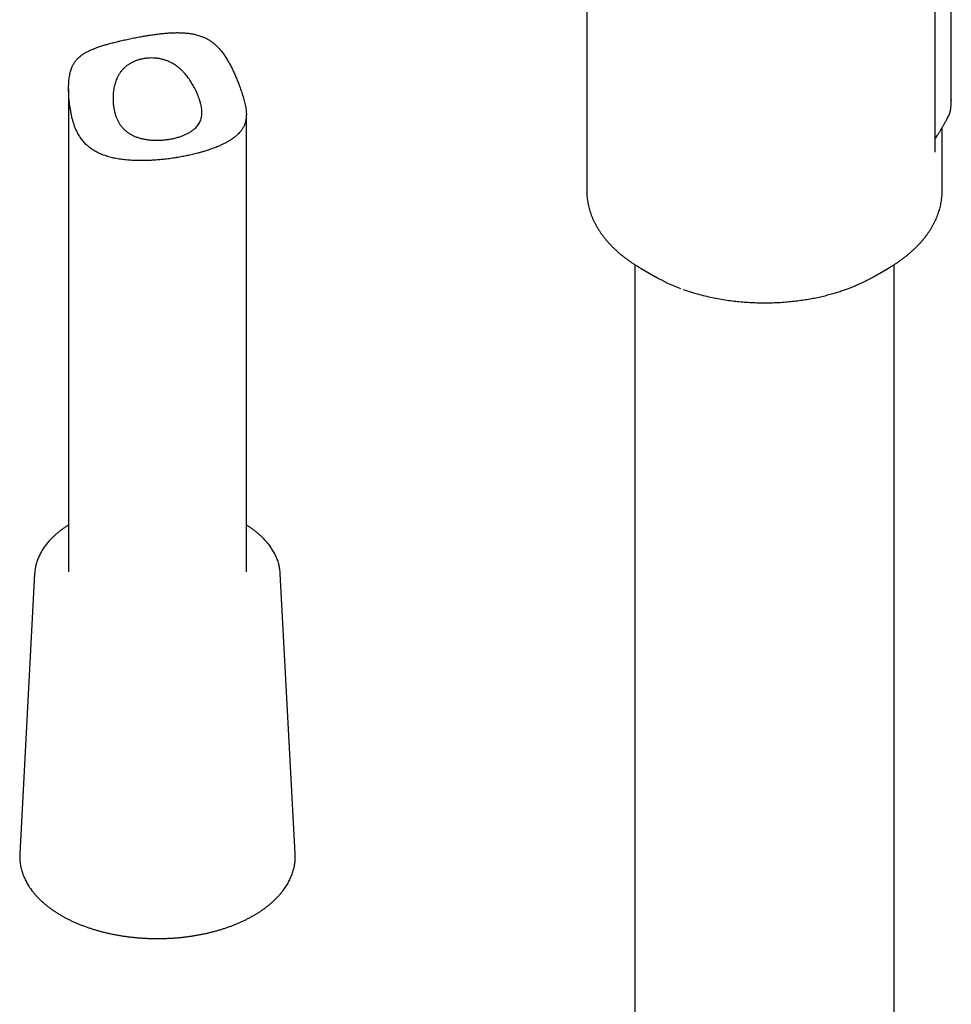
# Model space of a CAD drawing. Header units: millimetres. Extents: x 8 to 771, y 12 to 1627.
# Tile 2 of 94: x 576 to 655, y 310 to 394. Entities that reach past the tile are written whole.
import ezdxf

# ---------------------------------------------------------------- set-up
doc = ezdxf.new("R2010")
doc.units = ezdxf.units.MM

msp = doc.modelspace()

# ---------------------------------------------------------------- linework, layer by layer
at = {"color": 7, "linetype": 'Continuous', "lineweight": 30}
for p, q in [((654.582, 386.783), (654.582, 455.078)), ((653.215, 382.529), (653.215, 452.894)), ((623.814, 407.8), (623.814, 379.138)), ((580.084, 387.728), (580.084, 346.962)), ((654.581, 386.783), (654.581, 386.751)), ((595.084, 346.962), (595.084, 385.556)), ((654.358, 385.431), (654.359, 385.432)), ((653.811, 383.938), (653.811, 383.93)), ((653.812, 383.925), (653.812, 383.939)), ((653.814, 379.138), (653.814, 383.93)), ((627.864, 372.893), (627.864, 278.735)), ((628.412, 372.558), (629.604, 371.87)), ((648.024, 371.87), (649.215, 372.558)), ((649.764, 278.734), (649.764, 372.893)), ((648.011, 371.863), (648.024, 371.87)), ((577.218, 346.809), (575.962, 323.152)), ((577.218, 346.809), (577.218, 346.805)), ((599.206, 323.152), (597.95, 346.809)), ((575.962, 323.152), (575.962, 323.157))]:
    msp.add_line(p, q, dxfattribs=at)
at = {"color": 7, "linetype": 'Continuous', "lineweight": 30, "flags": 128}
for points in [[(628.219, 372.672), (628.414, 372.557), (628.671, 372.412)], [(648.99, 372.431), (649.213, 372.557), (649.374, 372.652)]]:
    msp.add_lwpolyline(points, dxfattribs=at)
at = {"color": 7, "linetype": 'Continuous', "lineweight": 30}
msp.add_arc((636.656, 384.196), 14.2, 240.22048, 249.67038, dxfattribs=at)
for points, knots in [([(589.049, 381.893), (589.147, 381.908), (589.393, 381.947), (589.781, 382.018), (590.214, 382.107), (590.64, 382.205), (591.011, 382.299), (591.324, 382.387), (591.628, 382.478), (591.962, 382.586), (592.324, 382.715), (592.67, 382.853), (592.962, 382.982), (593.204, 383.099), (593.434, 383.219), (593.681, 383.362), (593.938, 383.531), (594.171, 383.708), (594.358, 383.875), (594.505, 384.028), (594.64, 384.187), (594.773, 384.378), (594.896, 384.608), (594.99, 384.854), (595.047, 385.09), (595.078, 385.33), (595.088, 385.573), (595.075, 385.825), (595.047, 386.059), (595.012, 386.269), (594.967, 386.486), (594.911, 386.71), (594.847, 386.941), (594.774, 387.18), (594.693, 387.428), (594.604, 387.685), (594.501, 387.968), (594.382, 388.28), (594.246, 388.616), (594.101, 388.955), (593.946, 389.293), (593.78, 389.63), (593.602, 389.962), (593.41, 390.288), (593.203, 390.604), (592.979, 390.906), (592.762, 391.159), (592.558, 391.367), (592.372, 391.534), (592.177, 391.686), (591.976, 391.822), (591.768, 391.942), (591.515, 392.067), (591.214, 392.187), (590.874, 392.288), (590.539, 392.361), (590.209, 392.412), (589.859, 392.447), (589.487, 392.465), (589.138, 392.466), (588.827, 392.456), (588.509, 392.439), (588.141, 392.41), (587.721, 392.365), (587.299, 392.309), (586.921, 392.253), (586.583, 392.197), (586.231, 392.136), (585.822, 392.06), (585.364, 391.968), (584.91, 391.872), (584.513, 391.782), (584.187, 391.705), (583.886, 391.63), (583.565, 391.547), (583.214, 391.449), (582.877, 391.348), (582.59, 391.253), (582.346, 391.165), (582.108, 391.072), (581.846, 390.958), (581.57, 390.818), (581.313, 390.663), (581.102, 390.51), (580.92, 390.352), (580.763, 390.19), (580.61, 389.996), (580.476, 389.78), (580.374, 389.566), (580.298, 389.363), (580.242, 389.179), (580.194, 388.981), (580.155, 388.77), (580.125, 388.547), (580.101, 388.288), (580.086, 387.994), (580.082, 387.664), (580.092, 387.27), (580.122, 386.812), (580.173, 386.363), (580.23, 385.987), (580.285, 385.683), (580.35, 385.381), (580.426, 385.082), (580.515, 384.785), (580.617, 384.497), (580.734, 384.217), (580.879, 383.925), (581.058, 383.627), (581.276, 383.331), (581.519, 383.06), (581.786, 382.819), (582.07, 382.608), (582.372, 382.423), (582.694, 382.262), (583.052, 382.116), (583.448, 381.987), (583.884, 381.878), (584.339, 381.794), (584.746, 381.74), (585.143, 381.702), (585.529, 381.677), (585.975, 381.663), (586.429, 381.663), (586.84, 381.675), (587.252, 381.696), (587.664, 381.725), (588.126, 381.77), (588.589, 381.825), (588.896, 381.87), (589.049, 381.893)], [0, 0, 0, 0, 0.006109, 0.015369, 0.02463, 0.034042, 0.043455, 0.0498, 0.055908, 0.065167, 0.074425, 0.083829, 0.093233, 0.099569, 0.105775, 0.115178, 0.124581, 0.134125, 0.143669, 0.150097, 0.156519, 0.166264, 0.176008, 0.185939, 0.195869, 0.202582, 0.211444, 0.220304, 0.226329, 0.232359, 0.238384, 0.244305, 0.250232, 0.256154, 0.262225, 0.268303, 0.274377, 0.282022, 0.289711, 0.297401, 0.305166, 0.312932, 0.320766, 0.3286, 0.336468, 0.344295, 0.352119, 0.357449, 0.362784, 0.368112, 0.373349, 0.378591, 0.38383, 0.391885, 0.399942, 0.407191, 0.414448, 0.421699, 0.430001, 0.438303, 0.443888, 0.449593, 0.45822, 0.466848, 0.475585, 0.484323, 0.490201, 0.496536, 0.506162, 0.515789, 0.525612, 0.535435, 0.542076, 0.547761, 0.556373, 0.564984, 0.573721, 0.582459, 0.588338, 0.594372, 0.603505, 0.612637, 0.621902, 0.631165, 0.637405, 0.645244, 0.653081, 0.661046, 0.669009, 0.674264, 0.679525, 0.684779, 0.690198, 0.695625, 0.701048, 0.708342, 0.715646, 0.722946, 0.734069, 0.745194, 0.751764, 0.758348, 0.764933, 0.771604, 0.778275, 0.785079, 0.791882, 0.798761, 0.807542, 0.816324, 0.825313, 0.834303, 0.843059, 0.851816, 0.860707, 0.869598, 0.880023, 0.890447, 0.901028, 0.91161, 0.917811, 0.927204, 0.936598, 0.946133, 0.955668, 0.962091, 0.971511, 0.980931, 0.990465, 1, 1, 1, 1]), ([(588.875, 383.525), (588.777, 383.505), (588.58, 383.466), (588.273, 383.424), (587.958, 383.395), (587.641, 383.381), (587.326, 383.383), (587.013, 383.4), (586.701, 383.436), (586.396, 383.489), (586.102, 383.561), (585.82, 383.653), (585.547, 383.766), (585.294, 383.899), (585.062, 384.049), (584.853, 384.217), (584.66, 384.405), (584.491, 384.608), (584.346, 384.822), (584.223, 385.044), (584.118, 385.28), (584.038, 385.504), (583.97, 385.743), (583.914, 385.995), (583.869, 386.285), (583.841, 386.581), (583.832, 386.846), (583.835, 387.08), (583.85, 387.349), (583.881, 387.618), (583.93, 387.883), (583.976, 388.082), (584.034, 388.278), (584.102, 388.471), (584.188, 388.674), (584.297, 388.884), (584.432, 389.098), (584.587, 389.298), (584.761, 389.482), (584.95, 389.647), (585.156, 389.794), (585.379, 389.925), (585.615, 390.037), (585.861, 390.131), (586.116, 390.207), (586.382, 390.266), (586.658, 390.307), (586.942, 390.328), (587.232, 390.328), (587.525, 390.306), (587.815, 390.261), (588.097, 390.193), (588.37, 390.103), (588.636, 389.989), (588.889, 389.855), (589.127, 389.703), (589.35, 389.537), (589.561, 389.354), (589.747, 389.171), (589.909, 388.994), (590.05, 388.825), (590.23, 388.591), (590.439, 388.283), (590.626, 387.961), (590.778, 387.671), (590.899, 387.414), (591.01, 387.151), (591.1, 386.912), (591.163, 386.721), (591.211, 386.556), (591.252, 386.395), (591.29, 386.214), (591.32, 386.013), (591.335, 385.817), (591.334, 385.647), (591.321, 385.475), (591.293, 385.302), (591.24, 385.112), (591.166, 384.931), (591.07, 384.759), (590.953, 384.596), (590.816, 384.442), (590.657, 384.298), (590.477, 384.162), (590.275, 384.033), (590.051, 383.914), (589.808, 383.805), (589.532, 383.701), (589.222, 383.604), (588.991, 383.551), (588.875, 383.525)], [0, 0, 0, 0, 0.0123625, 0.0249017, 0.0375307, 0.0503438, 0.0627062, 0.0752456, 0.0878751, 0.1006909, 0.1129938, 0.1254844, 0.1380727, 0.1508649, 0.1627087, 0.1745521, 0.186588, 0.1988253, 0.2099426, 0.2210605, 0.2323977, 0.2437363, 0.2518756, 0.2642224, 0.276571, 0.2891011, 0.3016315, 0.310062, 0.318585, 0.335697, 0.3443959, 0.3530945, 0.3619577, 0.3708204, 0.3797523, 0.3909233, 0.4020933, 0.4135022, 0.4249108, 0.4360884, 0.4472664, 0.4586882, 0.4701104, 0.4812788, 0.4924474, 0.5038388, 0.5152301, 0.5268516, 0.5384728, 0.5502667, 0.5622435, 0.5735728, 0.5849021, 0.5964926, 0.6080838, 0.6191205, 0.6301583, 0.6413697, 0.6525825, 0.6613656, 0.6701922, 0.6790192, 0.6969189, 0.7150599, 0.7241695, 0.7370801, 0.7501252, 0.760012, 0.7698977, 0.776559, 0.7830127, 0.7928316, 0.8026502, 0.81269, 0.8227297, 0.8295263, 0.8406894, 0.851853, 0.863246, 0.8746395, 0.88612, 0.8976007, 0.9093012, 0.921002, 0.93312, 0.945404, 0.9577722, 0.9703131, 0.9851013, 1, 1, 1, 1]), ([(654.548, 386.155), (654.557, 386.251), (654.577, 386.458), (654.58, 386.665), (654.581, 386.775)], [0, 0, 0, 0, 0.466064, 1, 1, 1, 1]), ([(654.359, 385.429), (654.372, 385.455), (654.397, 385.503), (654.429, 385.58), (654.451, 385.643), (654.466, 385.692), (654.476, 385.725), (654.483, 385.75), (654.488, 385.771), (654.493, 385.794), (654.501, 385.829), (654.51, 385.875), (654.521, 385.938), (654.533, 386.018), (654.54, 386.08), (654.544, 386.114)], [0, 0, 0, 0, 0.115697, 0.216703, 0.301604, 0.353551, 0.394696, 0.424745, 0.446987, 0.490647, 0.55414, 0.637012, 0.738965, 0.859969, 1, 1, 1, 1]), ([(653.215, 383.488), (653.232, 383.514), (653.283, 383.593), (653.364, 383.721), (653.453, 383.864), (653.531, 383.99), (653.622, 384.14), (653.728, 384.315), (653.83, 384.49), (653.911, 384.629), (653.973, 384.737), (654.037, 384.848), (654.103, 384.966), (654.175, 385.095), (654.256, 385.241), (654.319, 385.356), (654.355, 385.422), (654.36, 385.432)], [0, 0, 0, 0, 0.043018, 0.129912, 0.206421, 0.272517, 0.331334, 0.442121, 0.547117, 0.600691, 0.655497, 0.711526, 0.768771, 0.831239, 0.903397, 0.986257, 1, 1, 1, 1]), ([(653.812, 383.939), (653.811, 384.031), (653.809, 384.192), (653.793, 384.35), (653.787, 384.416)], [0, 0, 0, 0, 0.577795, 1, 1, 1, 1]), ([(653.228, 382.374), (653.229, 382.374), (653.23, 382.373), (653.227, 382.384), (653.223, 382.408), (653.218, 382.445), (653.216, 382.487), (653.216, 382.514), (653.215, 382.528)], [0, 0, 0, 0, 0.105471, 0.291584, 0.500747, 0.735435, 0.86364, 1, 1, 1, 1]), ([(623.815, 379.135), (623.815, 379.088), (623.815, 378.966), (623.824, 378.768), (623.844, 378.542), (623.872, 378.315), (623.91, 378.088), (623.957, 377.862), (624.013, 377.635), (624.079, 377.409), (624.154, 377.184), (624.238, 376.959), (624.332, 376.735), (624.436, 376.511), (624.55, 376.289), (624.672, 376.068), (624.805, 375.849), (624.947, 375.631), (625.099, 375.415), (625.26, 375.202), (625.431, 374.99), (625.611, 374.782), (625.8, 374.576), (625.998, 374.372), (626.205, 374.172), (626.421, 373.976), (626.645, 373.782), (626.878, 373.593), (627.12, 373.407), (627.369, 373.225), (627.626, 373.047), (627.891, 372.874), (628.088, 372.75), (628.198, 372.685), (628.214, 372.675)], [0, 0, 0, 0, 0.018901, 0.049304, 0.079791, 0.11038, 0.141087, 0.171925, 0.202909, 0.234052, 0.265363, 0.296851, 0.328523, 0.360384, 0.392435, 0.424675, 0.457103, 0.489713, 0.522498, 0.555449, 0.588557, 0.62181, 0.655196, 0.688703, 0.722319, 0.75603, 0.789827, 0.823697, 0.85763, 0.891619, 0.925653, 0.959728, 0.993837, 1, 1, 1, 1]), ([(649.377, 372.654), (649.413, 372.675), (649.532, 372.746), (649.73, 372.87), (649.972, 373.027), (650.207, 373.188), (650.436, 373.353), (650.658, 373.522), (650.874, 373.694), (651.084, 373.869), (651.287, 374.048), (651.483, 374.23), (651.672, 374.415), (651.853, 374.603), (652.028, 374.794), (652.195, 374.989), (652.354, 375.185), (652.506, 375.385), (652.65, 375.587), (652.785, 375.791), (652.913, 375.998), (653.033, 376.206), (653.144, 376.417), (653.247, 376.63), (653.342, 376.844), (653.428, 377.06), (653.506, 377.277), (653.575, 377.496), (653.635, 377.716), (653.687, 377.937), (653.73, 378.159), (653.765, 378.382), (653.79, 378.606), (653.806, 378.831), (653.814, 379.009), (653.813, 379.112), (653.813, 379.14)], [0, 0, 0, 0, 0.01284, 0.043624, 0.074427, 0.105246, 0.136075, 0.166913, 0.197754, 0.228595, 0.259431, 0.290257, 0.321068, 0.351858, 0.382623, 0.413356, 0.444052, 0.474706, 0.505313, 0.535868, 0.566369, 0.596812, 0.627197, 0.657522, 0.68779, 0.718004, 0.748167, 0.778287, 0.808371, 0.838429, 0.868472, 0.898512, 0.928564, 0.958641, 0.98876, 1, 1, 1, 1]), ([(631.959, 370.794), (632.009, 370.776), (632.229, 370.694), (632.631, 370.565), (633.188, 370.4), (633.778, 370.247), (634.397, 370.107), (635.014, 369.989), (635.627, 369.89), (636.232, 369.811), (636.829, 369.749), (637.416, 369.705), (637.991, 369.676), (638.553, 369.663), (639.1, 369.663), (639.633, 369.676), (640.183, 369.703), (640.746, 369.744), (641.32, 369.802), (641.868, 369.871), (642.391, 369.951), (642.906, 370.043), (643.411, 370.146), (643.903, 370.261), (644.364, 370.381), (644.793, 370.503), (645.189, 370.627), (645.553, 370.751), (645.887, 370.872), (646.193, 370.99), (646.485, 371.11), (646.761, 371.23), (647.02, 371.348), (647.25, 371.459), (647.453, 371.561), (647.631, 371.653), (647.783, 371.735), (647.894, 371.796), (647.955, 371.831), (647.973, 371.842)], [0, 0, 0, 0, 0.010287, 0.045098, 0.07929, 0.118399, 0.156668, 0.194097, 0.230686, 0.266436, 0.301347, 0.335421, 0.368656, 0.401054, 0.432614, 0.463338, 0.493225, 0.527985, 0.561542, 0.593896, 0.625047, 0.654997, 0.687113, 0.717723, 0.746826, 0.774424, 0.800516, 0.824677, 0.847387, 0.868645, 0.888453, 0.909232, 0.928194, 0.945343, 0.960677, 0.974199, 0.985908, 0.995806, 1, 1, 1, 1]), ([(580.084, 350.908), (580.071, 350.901), (579.987, 350.85), (579.837, 350.751), (579.635, 350.612), (579.44, 350.469), (579.252, 350.323), (579.071, 350.173), (578.897, 350.019), (578.732, 349.862), (578.574, 349.703), (578.424, 349.54), (578.282, 349.374), (578.149, 349.206), (578.024, 349.036), (577.908, 348.863), (577.801, 348.688), (577.702, 348.511), (577.612, 348.333), (577.532, 348.153), (577.46, 347.972), (577.397, 347.79), (577.344, 347.607), (577.299, 347.423), (577.264, 347.239), (577.238, 347.055), (577.223, 346.91), (577.22, 346.826), (577.219, 346.804)], [0, 0, 0, 0, 0.007101, 0.048595, 0.090089, 0.131579, 0.173058, 0.214519, 0.255953, 0.297351, 0.338703, 0.379997, 0.421221, 0.462362, 0.503408, 0.544347, 0.585167, 0.625858, 0.666413, 0.706826, 0.747096, 0.787224, 0.827215, 0.867078, 0.906827, 0.946477, 0.986048, 1, 1, 1, 1]), ([(597.949, 346.807), (597.947, 346.84), (597.943, 346.935), (597.925, 347.091), (597.898, 347.275), (597.861, 347.458), (597.815, 347.64), (597.76, 347.822), (597.696, 348.003), (597.624, 348.182), (597.542, 348.36), (597.452, 348.537), (597.353, 348.712), (597.245, 348.885), (597.129, 349.056), (597.004, 349.225), (596.871, 349.392), (596.729, 349.556), (596.579, 349.718), (596.421, 349.877), (596.256, 350.033), (596.082, 350.185), (595.901, 350.334), (595.713, 350.48), (595.518, 350.623), (595.315, 350.761), (595.17, 350.856), (595.091, 350.904), (595.084, 350.909)], [0, 0, 0, 0, 0.021378, 0.060874, 0.1004, 0.139982, 0.17964, 0.219392, 0.259256, 0.299243, 0.339363, 0.37962, 0.420016, 0.460549, 0.501215, 0.542006, 0.582913, 0.623926, 0.665032, 0.706219, 0.747476, 0.788791, 0.830152, 0.871551, 0.912977, 0.954423, 0.995881, 1, 1, 1, 1]), ([(575.963, 323.157), (575.962, 323.133), (575.956, 323.044), (575.955, 322.891), (575.961, 322.696), (575.976, 322.501), (576, 322.307), (576.034, 322.114), (576.076, 321.921), (576.127, 321.729), (576.187, 321.538), (576.256, 321.348), (576.334, 321.159), (576.42, 320.971), (576.516, 320.785), (576.62, 320.6), (576.733, 320.417), (576.854, 320.236), (576.984, 320.057), (577.123, 319.881), (577.27, 319.707), (577.425, 319.535), (577.588, 319.367), (577.759, 319.201), (577.938, 319.038), (578.124, 318.878), (578.318, 318.722), (578.519, 318.569), (578.727, 318.42), (578.942, 318.274), (579.164, 318.132), (579.392, 317.995), (579.626, 317.861), (579.867, 317.731), (580.114, 317.605), (580.366, 317.483), (580.624, 317.366), (580.887, 317.254), (581.155, 317.145), (581.429, 317.042), (581.706, 316.943), (581.989, 316.848), (582.275, 316.759), (582.566, 316.674), (582.86, 316.594), (583.158, 316.519), (583.459, 316.448), (583.764, 316.383), (584.071, 316.323), (584.381, 316.268), (584.694, 316.218), (585.008, 316.174), (585.325, 316.134), (585.643, 316.1), (585.963, 316.07), (586.284, 316.047), (586.605, 316.028), (586.928, 316.015), (587.251, 316.006), (587.575, 316.004), (587.898, 316.006), (588.221, 316.014), (588.544, 316.027), (588.866, 316.045), (589.187, 316.069), (589.506, 316.098), (589.825, 316.132), (590.141, 316.171), (590.456, 316.216), (590.769, 316.265), (591.079, 316.32), (591.386, 316.38), (591.691, 316.445), (591.992, 316.514), (592.29, 316.589), (592.585, 316.669), (592.876, 316.753), (593.162, 316.843), (593.445, 316.937), (593.723, 317.036), (593.996, 317.139), (594.265, 317.247), (594.528, 317.36), (594.787, 317.477), (595.039, 317.598), (595.286, 317.723), (595.528, 317.853), (595.763, 317.987), (595.991, 318.125), (596.214, 318.267), (596.429, 318.412), (596.638, 318.561), (596.84, 318.714), (597.035, 318.871), (597.222, 319.031), (597.402, 319.194), (597.573, 319.36), (597.738, 319.53), (597.893, 319.702), (598.041, 319.877), (598.181, 320.054), (598.312, 320.234), (598.434, 320.416), (598.548, 320.6), (598.653, 320.786), (598.749, 320.973), (598.836, 321.163), (598.914, 321.353), (598.983, 321.544), (599.043, 321.737), (599.094, 321.93), (599.136, 322.124), (599.169, 322.318), (599.193, 322.513), (599.207, 322.707), (599.213, 322.902), (599.212, 323.051), (599.206, 323.135), (599.205, 323.154)], [0, 0, 0, 0, 0.003115, 0.011555, 0.019992, 0.028428, 0.036868, 0.045317, 0.053777, 0.062253, 0.070748, 0.079263, 0.087802, 0.096365, 0.104954, 0.113568, 0.122207, 0.130871, 0.139557, 0.148264, 0.156991, 0.165735, 0.174495, 0.183267, 0.192051, 0.200844, 0.209644, 0.21845, 0.227261, 0.236074, 0.24489, 0.253706, 0.262522, 0.271338, 0.280152, 0.288965, 0.297775, 0.306583, 0.315389, 0.324192, 0.332993, 0.34179, 0.350586, 0.359378, 0.368169, 0.376956, 0.385742, 0.394525, 0.403306, 0.412086, 0.420863, 0.429639, 0.438414, 0.447187, 0.45596, 0.464731, 0.473502, 0.482272, 0.491042, 0.499811, 0.508581, 0.517351, 0.526121, 0.534891, 0.543662, 0.552434, 0.561206, 0.56998, 0.578756, 0.587532, 0.596311, 0.605091, 0.613873, 0.622657, 0.631444, 0.640233, 0.649025, 0.657819, 0.666616, 0.675416, 0.684219, 0.693025, 0.701834, 0.710646, 0.719461, 0.728278, 0.737098, 0.745919, 0.754743, 0.763568, 0.772393, 0.781218, 0.790041, 0.798861, 0.807678, 0.816489, 0.825293, 0.834088, 0.842872, 0.851644, 0.8604, 0.869138, 0.877857, 0.886555, 0.895229, 0.903879, 0.912503, 0.921101, 0.929673, 0.938219, 0.946742, 0.955242, 0.963722, 0.972186, 0.980637, 0.989079, 0.997517, 1, 1, 1, 1])]:
    msp.add_open_spline(points, degree=3, knots=knots, dxfattribs=at)

doc.saveas('drawing.dxf')
